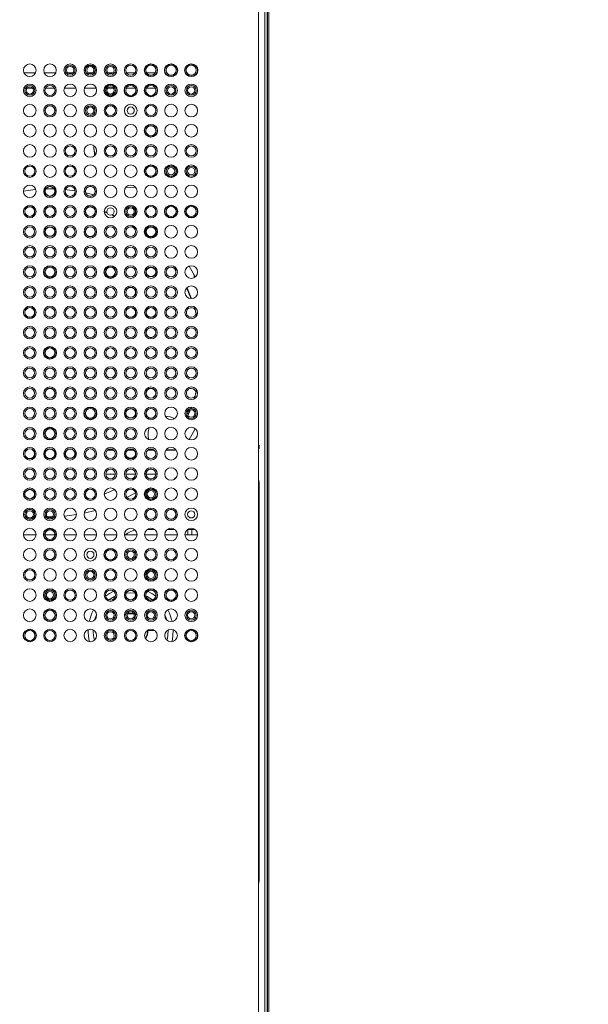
# Paper-space layout '_Front' of a CAD drawing. Header units: millimetres. Extents: x -1506 to 1507, y 5 to 2555.
# Tile 45 of 55: x 1014 to 1127, y 910 to 1105. Entities that reach past the tile are written whole.
import ezdxf

# ---------------------------------------------------------------- set-up
doc = ezdxf.new("R2010")
doc.units = ezdxf.units.MM

psp = doc.layouts.new('_Front')

# ---------------------------------------------------------------- linework, layer by layer
at = {"color": 144, "linetype": 'Continuous', "lineweight": 18}
for p, q in [((1061.43, 539.12), (1061.43, 1409.12)), ((1062.67, 1409.12), (1062.67, 539.12)), ((1063.43, 1409.12), (1063.43, 539.12)), ((1017.19, 1094.59), (1014.94, 1094.59)), ((1021.19, 1094.59), (1018.94, 1094.59)), ((1023.26, 1094.59), (1022.94, 1094.59)), ((1024.54, 1094.59), (1023.59, 1094.59)), ((1025.19, 1094.59), (1024.87, 1094.59)), ((1027.26, 1094.59), (1027.23, 1094.59)), ((1028.54, 1094.59), (1027.59, 1094.59)), ((1028.9, 1094.59), (1028.87, 1094.59)), ((1031.26, 1094.59), (1030.94, 1094.59)), ((1032.54, 1094.59), (1031.59, 1094.59)), ((1033.19, 1094.59), (1032.87, 1094.59)), ((1036.9, 1094.59), (1035.23, 1094.59)), ((1040.9, 1094.59), (1039.23, 1094.59)), ((1014.91, 1091.59), (1015.22, 1091.59)), ((1015.52, 1091.59), (1016.61, 1091.59)), ((1016.91, 1091.59), (1017.22, 1091.59)), ((1019.19, 1091.59), (1020.95, 1091.59)), ((1022.91, 1091.59), (1025.22, 1091.59)), ((1026.91, 1091.59), (1029.22, 1091.59)), ((1031.19, 1091.59), (1031.22, 1091.59)), ((1031.52, 1091.59), (1032.61, 1091.59)), ((1032.91, 1091.59), (1032.95, 1091.59)), ((1035.19, 1091.59), (1036.95, 1091.59)), ((1039.19, 1091.59), (1040.95, 1091.59)), ((1028.74, 1070.43), (1027.15, 1070.83)), ((1035.33, 1067.8), (1035.1, 1067.92)), ((1037.24, 1066.7), (1037.02, 1066.84)), ((1045.08, 1059.84), (1044.95, 1060)), ((1049.02, 1046.99), (1049.14, 1046.5)), ((1049.14, 1031.75), (1049.02, 1031.26)), ((1044.95, 1018.25), (1045.08, 1018.41)), ((1033.03, 1015.12), (1031.1, 1015.12)), ((1037.03, 1015.12), (1035.1, 1015.12)), ((1041.31, 1015.12), (1038.82, 1015.12)), ((1039.35, 1016.15), (1039.19, 1016.01)), ((1037.1, 1014.43), (1036.31, 1013.91)), ((1040.78, 1014.11), (1040.94, 1014.24)), ((1061.53, 1013.47), (1061.43, 1014.08)), ((1061.53, 934.76), (1061.53, 1013.47)), ((1014.82, 1007.07), (1015.36, 1006.99)), ((1016.71, 1006.82), (1017.26, 1006.77)), ((1018.91, 1006.67), (1019.22, 1006.66)), ((1020.91, 1006.66), (1021.22, 1006.67)), ((1026.84, 1007.36), (1029.04, 1007.91)), ((1014.82, 1003.07), (1017.31, 1003.07)), ((1019.1, 1003.07), (1021.03, 1003.07)), ((1022.82, 1003.07), (1025.31, 1003.07)), ((1026.82, 1003.07), (1029.31, 1003.07)), ((1030.82, 1003.07), (1033.31, 1003.07)), ((1034.82, 1003.07), (1037.31, 1003.07)), ((1038.82, 1003.07), (1041.31, 1003.07)), ((1039.3, 1004.11), (1040.84, 1004.11)), ((1042.82, 1003.07), (1045.31, 1003.07)), ((1043.3, 1004.11), (1044.84, 1004.11)), ((1046.82, 1003.07), (1049.31, 1003.07)), ((1048.84, 1004.11), (1047.3, 1004.11)), ((1047.4, 1004.11), (1047.4, 1003.07)), ((1048.18, 1004.11), (1048.18, 1003.07)), ((1028.92, 986.22), (1029.31, 987.25)), ((1042.83, 987.25), (1043.21, 986.22)), ((1040.84, 984.11), (1039.47, 984.11)), ((1043.52, 984.11), (1043.3, 984.11)), ((1044.51, 984.12), (1044.51, 984.29)), ((1061.53, 934.76), (1061.43, 934.76))]:
    psp.add_line(p, q, dxfattribs=at)
at = {"color": 7, "linetype": 'Continuous', "lineweight": 25}
for p, q in [((1063.17, 539.12), (1063.17, 1409.12)), ((1027.44, 1068.21), (1027.93, 1068.08)), ((1028.68, 1067.86), (1029.16, 1067.71)), ((1030.82, 1067.13), (1031.35, 1066.92)), ((1032.41, 1066.47), (1032.93, 1066.23)), ((1036.31, 1064.35), (1037.1, 1063.82)), ((1043.04, 1058.41), (1043.18, 1058.25)), ((1044.76, 1056.16), (1045.29, 1055.37)), ((1048.65, 1048.23), (1048.8, 1047.75)), ((1048.8, 1030.51), (1048.65, 1030.03)), ((1047.29, 1026.51), (1047.12, 1026.16)), ((1032.66, 1019.88), (1031.47, 1019.88)), ((1036.66, 1019.88), (1035.47, 1019.88)), ((1040.66, 1019.88), (1039.47, 1019.88)), ((1045.06, 1019.88), (1043.07, 1019.88)), ((1061.53, 1013.47), (1061.43, 1013.47)), ((1034.83, 987.29), (1035.14, 987.39)), ((1037, 987.39), (1037.3, 987.29)), ((1032.67, 984.12), (1032.67, 984.22)), ((1032.67, 983.88), (1032.67, 984.12)), ((1033.11, 982.44), (1032.95, 982.75))]:
    psp.add_line(p, q, dxfattribs=at)
at = {"color": 144, "linetype": 'Continuous', "lineweight": 18, "flags": 128}
for points in [[(1017.26, 1071.49), (1016.67, 1071.43), (1014.82, 1071.18)], [(1020.91, 1071.6), (1020.07, 1071.61), (1019.22, 1071.6)], [(1025.06, 1071.22), (1023.46, 1071.43), (1023.13, 1071.47)], [(1035.14, 1071.96), (1036.07, 1071.91), (1036.99, 1071.96)], [(1048.86, 1054.17), (1048.2, 1055.37), (1047.64, 1056.3)], [(1044.76, 1026.09), (1043.91, 1026.45), (1042.95, 1026.57)], [(1047.64, 1021.96), (1048.2, 1022.89), (1048.86, 1024.09)], [(1061.56, 1020.8), (1061.54, 1020.8), (1061.53, 1020.81)], [(1044.7, 1014.06), (1044.9, 1014.29), (1045.14, 1014.49)], [(1032.93, 1012.03), (1032.23, 1011.7), (1030.82, 1011.12)], [(1035.33, 1010.46), (1036.31, 1011), (1037.02, 1011.42)], [(1045.14, 1011.76), (1044.9, 1011.96), (1044.7, 1012.2)], [(1047.43, 1012.2), (1047.23, 1011.96), (1047, 1011.76)], [(1019.53, 1006.65), (1020.07, 1006.64), (1020.6, 1006.65)], [(1022.87, 1006.77), (1023.46, 1006.82), (1025.31, 1007.07)], [(1032.72, 991.88), (1031.84, 991.44), (1031.09, 990.94)], [(1035.18, 991.52), (1036.07, 991.57), (1036.95, 991.52)], [(1041.04, 990.94), (1040.29, 991.44), (1039.41, 991.88)], [(1031.74, 990.19), (1032.83, 990.83), (1033.04, 990.93)], [(1039.09, 990.93), (1039.3, 990.83), (1040.39, 990.19)], [(1028.68, 988.21), (1028.35, 987.56), (1027.81, 985.91)], [(1044.32, 985.91), (1043.78, 987.56), (1043.46, 988.21)], [(1043.52, 984.12), (1043.33, 982.46), (1043.26, 982.18)], [(1044.22, 981.89), (1044.33, 982.36), (1044.51, 984.12)]]:
    psp.add_lwpolyline(points, dxfattribs=at)
at = {"color": 7, "linetype": 'Continuous', "lineweight": 25, "flags": 128}
for points in [[(1047.17, 1051.99), (1047.68, 1050.84), (1048.07, 1049.88)], [(1048.07, 1028.37), (1048.04, 1028.3), (1047.97, 1028.12)], [(1035.43, 987.46), (1036.35, 987.51), (1036.7, 987.46)]]:
    psp.add_lwpolyline(points, dxfattribs=at)
at = {"color": 144, "linetype": 'Continuous', "lineweight": 18}
for centre, radius in [((1016.07, 1095.13), 1.25), ((1020.07, 1095.13), 1.25), ((1024.07, 1095.13), 1.25), ((1024.07, 1095.13), 0.966), ((1024.07, 1095.13), 0.716), ((1028.07, 1095.13), 1.25), ((1028.07, 1095.13), 0.996), ((1028.07, 1095.13), 0.966), ((1028.07, 1095.13), 0.716), ((1032.07, 1095.13), 1.25), ((1032.07, 1095.13), 0.966), ((1032.07, 1095.13), 0.716), ((1036.07, 1095.13), 1.25), ((1036.07, 1095.13), 0.996), ((1040.07, 1095.13), 0.996), ((1044.07, 1095.13), 0.996), ((1048.07, 1095.13), 0.996), ((1016.07, 1091.13), 1.25), ((1016.07, 1091.13), 0.966), ((1016.07, 1091.13), 0.716), ((1020.07, 1091.13), 1.25), ((1020.07, 1091.13), 0.996), ((1024.07, 1091.13), 1.25), ((1028.07, 1091.13), 1.25), ((1032.07, 1091.13), 0.996), ((1032.07, 1091.13), 0.966), ((1032.07, 1091.13), 0.716), ((1036.07, 1091.13), 0.996), ((1040.07, 1091.13), 0.996), ((1044.07, 1091.13), 1.25), ((1044.07, 1091.13), 0.966), ((1044.07, 1091.13), 0.716), ((1048.07, 1091.13), 1.25), ((1048.07, 1091.13), 0.966), ((1048.07, 1091.13), 0.716), ((1016.07, 1087.13), 1.25), ((1020.07, 1087.13), 1.25), ((1020.07, 1087.13), 0.996), ((1020.07, 1087.13), 0.966), ((1024.07, 1087.13), 1.25), ((1028.07, 1087.13), 1.25), ((1028.07, 1087.13), 0.966), ((1028.07, 1087.13), 0.716), ((1032.07, 1087.13), 1.25), ((1032.07, 1087.13), 0.996), ((1032.07, 1087.13), 0.966), ((1036.07, 1087.13), 1.25), ((1036.07, 1087.13), 0.716), ((1040.07, 1087.13), 1.25), ((1040.07, 1087.13), 0.996), ((1044.07, 1087.13), 1.25), ((1048.07, 1087.13), 1.25), ((1016.07, 1083.13), 1.25), ((1020.07, 1083.13), 1.25), ((1024.07, 1083.13), 1.25), ((1028.07, 1083.13), 1.25), ((1032.07, 1083.13), 1.25), ((1036.07, 1083.13), 1.25), ((1040.07, 1083.13), 0.996), ((1044.07, 1083.13), 1.25), ((1048.07, 1083.13), 1.25), ((1016.07, 1079.13), 1.25), ((1020.07, 1079.13), 1.25), ((1024.07, 1079.13), 1.25), ((1024.07, 1079.13), 0.996), ((1028.07, 1079.13), 1.25), ((1032.07, 1079.13), 1.25), ((1032.07, 1079.13), 0.996), ((1036.07, 1079.13), 1.25), ((1036.07, 1079.13), 0.996), ((1040.07, 1079.13), 1.25), ((1040.07, 1079.13), 0.996), ((1040.07, 1079.13), 0.966), ((1044.07, 1079.13), 1.25), ((1048.07, 1079.13), 1.25), ((1048.07, 1079.13), 0.996), ((1016.07, 1075.13), 1.25), ((1016.07, 1075.13), 0.996), ((1020.07, 1075.13), 1.25), ((1024.07, 1075.13), 1.25), ((1024.07, 1075.13), 0.996), ((1028.07, 1075.13), 1.25), ((1032.07, 1075.13), 1.25), ((1036.07, 1075.13), 1.25), ((1040.07, 1075.13), 0.996), ((1044.07, 1075.13), 0.996), ((1044.07, 1075.13), 0.716), ((1048.07, 1075.13), 1.25), ((1048.07, 1075.13), 0.996), ((1048.07, 1075.13), 0.716), ((1016.07, 1071.13), 1.25), ((1020.07, 1071.13), 1.25), ((1020.07, 1071.13), 0.966), ((1024.07, 1071.13), 1.25), ((1024.07, 1071.13), 0.996), ((1028.07, 1071.13), 1.25), ((1028.07, 1071.13), 0.996), ((1028.07, 1071.13), 0.966), ((1032.07, 1071.13), 1.25), ((1036.07, 1071.13), 1.25), ((1040.07, 1071.13), 1.25), ((1044.07, 1071.13), 1.25), ((1048.07, 1071.13), 1.25), ((1016.07, 1067.13), 1.25), ((1016.07, 1067.13), 0.996), ((1016.07, 1067.13), 0.961), ((1016.07, 1067.13), 0.966), ((1020.07, 1067.13), 1.25), ((1020.07, 1067.13), 0.996), ((1020.07, 1067.13), 0.961), ((1020.07, 1067.13), 0.966), ((1024.07, 1067.13), 1.25), ((1024.07, 1067.13), 0.961), ((1028.07, 1067.13), 1.25), ((1028.07, 1067.13), 0.996), ((1028.07, 1067.13), 0.966), ((1032.07, 1067.13), 1.25), ((1032.07, 1067.13), 0.742), ((1036.07, 1067.13), 1.25), ((1036.07, 1067.13), 0.996), ((1036.07, 1067.13), 0.966), ((1036.07, 1067.13), 0.716), ((1040.07, 1067.13), 1.25), ((1040.07, 1067.13), 0.996), ((1044.07, 1067.13), 0.996), ((1048.07, 1067.13), 0.996), ((1016.07, 1063.13), 1.25), ((1016.07, 1063.13), 0.961), ((1020.07, 1063.13), 1.25), ((1020.07, 1063.13), 0.966), ((1024.07, 1063.13), 1.25), ((1024.07, 1063.13), 0.961), ((1028.07, 1063.13), 1.25), ((1028.07, 1063.13), 0.996), ((1028.07, 1063.13), 0.961), ((1032.07, 1063.13), 1.25), ((1032.07, 1063.13), 0.961), ((1036.07, 1063.13), 1.25), ((1036.07, 1063.13), 0.961), ((1040.07, 1063.13), 0.966), ((1044.07, 1063.13), 1.25), ((1048.07, 1063.13), 1.25), ((1016.07, 1059.13), 1.25), ((1016.07, 1059.13), 0.961), ((1020.07, 1059.13), 1.25), ((1020.07, 1059.13), 0.961), ((1024.07, 1059.13), 1.25), ((1024.07, 1059.13), 0.961), ((1028.07, 1059.13), 1.25), ((1028.07, 1059.13), 0.961), ((1032.07, 1059.13), 1.25), ((1032.07, 1059.13), 0.961), ((1036.07, 1059.13), 1.25), ((1036.07, 1059.13), 0.961), ((1040.07, 1059.13), 1.25), ((1040.07, 1059.13), 0.961), ((1044.07, 1059.13), 1.25), ((1048.07, 1059.13), 1.25), ((1016.07, 1055.13), 1.25), ((1016.07, 1055.13), 0.961), ((1020.07, 1055.13), 0.996), ((1020.07, 1055.13), 0.961), ((1024.07, 1055.13), 1.25), ((1024.07, 1055.13), 0.961), ((1028.07, 1055.13), 1.25), ((1028.07, 1055.13), 0.961), ((1032.07, 1055.13), 0.996), ((1032.07, 1055.13), 0.961), ((1032.07, 1055.13), 0.966), ((1036.07, 1055.13), 1.25), ((1036.07, 1055.13), 0.961), ((1040.07, 1055.13), 1.25), ((1040.07, 1055.13), 0.966), ((1044.07, 1055.13), 1.25), ((1044.07, 1055.13), 0.961), ((1048.07, 1055.13), 1.25), ((1016.07, 1051.13), 1.25), ((1016.07, 1051.13), 0.961), ((1020.07, 1051.13), 1.25), ((1020.07, 1051.13), 0.961), ((1024.07, 1051.13), 1.25), ((1024.07, 1051.13), 0.961), ((1028.07, 1051.13), 1.25), ((1028.07, 1051.13), 0.961), ((1032.07, 1051.13), 1.25), ((1032.07, 1051.13), 0.961), ((1036.07, 1051.13), 1.25), ((1036.07, 1051.13), 0.996), ((1036.07, 1051.13), 0.961), ((1040.07, 1051.13), 1.25), ((1040.07, 1051.13), 0.961), ((1044.07, 1051.13), 1.25), ((1044.07, 1051.13), 0.961), ((1048.07, 1051.13), 1.25), ((1016.07, 1047.13), 1.25), ((1016.07, 1047.13), 0.996), ((1016.07, 1047.13), 0.966), ((1016.07, 1047.13), 0.961), ((1020.07, 1047.13), 1.25), ((1020.07, 1047.13), 0.961), ((1020.07, 1047.13), 0.966), ((1024.07, 1047.13), 1.25), ((1024.07, 1047.13), 0.961), ((1028.07, 1047.13), 1.25), ((1028.07, 1047.13), 0.961), ((1032.07, 1047.13), 1.25), ((1032.07, 1047.13), 0.961), ((1036.07, 1047.13), 1.25), ((1036.07, 1047.13), 0.996), ((1036.07, 1047.13), 0.961), ((1040.07, 1047.13), 1.25), ((1040.07, 1047.13), 0.996), ((1040.07, 1047.13), 0.966), ((1040.07, 1047.13), 0.961), ((1044.07, 1047.13), 1.25), ((1044.07, 1047.13), 0.961), ((1048.07, 1047.13), 1.25), ((1016.07, 1043.13), 1.25), ((1016.07, 1043.13), 0.961), ((1020.07, 1043.13), 1.25), ((1020.07, 1043.13), 0.961), ((1024.07, 1043.13), 1.25), ((1024.07, 1043.13), 0.961), ((1028.07, 1043.13), 1.25), ((1028.07, 1043.13), 0.961), ((1032.07, 1043.13), 1.25), ((1032.07, 1043.13), 0.961), ((1036.07, 1043.13), 1.25), ((1036.07, 1043.13), 0.961), ((1040.07, 1043.13), 1.25), ((1040.07, 1043.13), 0.996), ((1040.07, 1043.13), 0.961), ((1040.07, 1043.13), 0.966), ((1044.07, 1043.13), 1.25), ((1044.07, 1043.13), 0.961), ((1048.07, 1043.13), 1.25), ((1048.07, 1043.13), 0.961), ((1016.07, 1039.13), 1.25), ((1016.07, 1039.13), 0.961), ((1020.07, 1039.13), 0.996), ((1020.07, 1039.13), 0.966), ((1020.07, 1039.13), 0.961), ((1024.07, 1039.13), 1.25), ((1024.07, 1039.13), 0.961), ((1028.07, 1039.13), 1.25), ((1028.07, 1039.13), 0.961), ((1032.07, 1039.13), 1.25), ((1032.07, 1039.13), 0.961), ((1036.07, 1039.13), 1.25), ((1036.07, 1039.13), 0.961), ((1040.07, 1039.13), 1.25), ((1040.07, 1039.13), 0.961), ((1044.07, 1039.13), 1.25), ((1044.07, 1039.13), 0.961), ((1048.07, 1039.13), 1.25), ((1048.07, 1039.13), 0.961), ((1016.07, 1035.13), 1.25), ((1016.07, 1035.13), 0.961), ((1020.07, 1035.13), 1.25), ((1020.07, 1035.13), 0.961), ((1024.07, 1035.13), 1.25), ((1024.07, 1035.13), 0.961), ((1028.07, 1035.13), 1.25), ((1028.07, 1035.13), 0.961), ((1032.07, 1035.13), 1.25), ((1032.07, 1035.13), 0.961), ((1032.07, 1035.13), 0.966), ((1036.07, 1035.13), 1.25), ((1036.07, 1035.13), 0.961), ((1040.07, 1035.13), 1.25), ((1040.07, 1035.13), 0.961), ((1044.07, 1035.13), 1.25), ((1044.07, 1035.13), 0.961), ((1048.07, 1035.13), 1.25), ((1048.07, 1035.13), 0.961), ((1016.07, 1031.13), 1.25), ((1016.07, 1031.13), 0.961), ((1020.07, 1031.13), 1.25), ((1020.07, 1031.13), 0.996), ((1020.07, 1031.13), 0.961), ((1024.07, 1031.13), 1.25), ((1024.07, 1031.13), 0.961), ((1028.07, 1031.13), 1.25), ((1028.07, 1031.13), 0.961), ((1032.07, 1031.13), 1.25), ((1032.07, 1031.13), 0.961), ((1036.07, 1031.13), 1.25), ((1036.07, 1031.13), 0.961), ((1040.07, 1031.13), 1.25), ((1040.07, 1031.13), 0.996), ((1040.07, 1031.13), 0.961), ((1044.07, 1031.13), 1.25), ((1044.07, 1031.13), 0.961), ((1048.07, 1031.13), 1.25), ((1016.07, 1027.13), 1.25), ((1020.07, 1027.13), 1.25), ((1024.07, 1027.13), 1.25), ((1028.07, 1027.13), 0.996), ((1032.07, 1027.13), 1.25), ((1036.07, 1027.13), 1.25), ((1040.07, 1027.13), 1.25), ((1040.07, 1027.13), 0.996), ((1044.07, 1027.13), 1.25), ((1048.07, 1027.13), 1.25), ((1048.07, 1027.13), 0.992), ((1016.07, 1027.13), 0.961), ((1020.07, 1027.13), 0.961), ((1024.07, 1027.13), 0.961), ((1028.07, 1027.13), 0.961), ((1028.07, 1027.13), 0.966), ((1032.07, 1027.13), 0.961), ((1036.07, 1027.13), 0.966), ((1040.07, 1027.13), 0.961), ((1040.07, 1027.13), 0.966), ((1048.07, 1027.13), 0.742), ((1016.07, 1023.13), 1.25), ((1024.07, 1023.13), 1.25), ((1028.07, 1023.13), 1.25), ((1032.07, 1023.13), 1.25), ((1036.07, 1023.13), 1.25), ((1040.07, 1023.13), 1.25), ((1044.07, 1023.13), 1.25), ((1048.07, 1023.13), 1.25), ((1016.07, 1023.13), 0.961), ((1020.07, 1023.13), 0.996), ((1020.07, 1023.13), 0.961), ((1024.07, 1023.13), 0.961), ((1028.07, 1023.13), 0.961), ((1032.07, 1023.13), 0.961), ((1036.07, 1023.13), 0.961), ((1016.07, 1019.13), 1.25), ((1020.07, 1019.13), 1.25), ((1024.07, 1019.13), 1.25), ((1028.07, 1019.13), 1.25), ((1032.07, 1019.13), 1.25), ((1036.07, 1019.13), 1.25), ((1040.07, 1019.13), 1.25), ((1044.07, 1019.13), 1.25), ((1048.07, 1019.13), 1.25), ((1016.07, 1019.13), 0.996), ((1016.07, 1019.13), 0.966), ((1016.07, 1019.13), 0.961), ((1020.07, 1019.13), 0.966), ((1020.07, 1019.13), 0.961), ((1024.07, 1019.13), 0.966), ((1028.07, 1019.13), 0.961), ((1032.07, 1019.13), 0.961), ((1036.07, 1019.13), 0.996), ((1036.07, 1019.13), 0.966), ((1040.07, 1019.13), 0.961), ((1040.07, 1019.13), 0.966), ((1016.07, 1015.13), 1.25), ((1016.07, 1015.13), 0.961), ((1020.07, 1015.13), 1.25), ((1020.07, 1015.13), 0.961), ((1024.07, 1015.13), 1.25), ((1024.07, 1015.13), 0.961), ((1024.07, 1015.13), 0.966), ((1028.07, 1015.13), 1.25), ((1028.07, 1015.13), 0.961), ((1032.07, 1015.13), 1.25), ((1032.07, 1015.13), 0.961), ((1036.07, 1015.13), 1.25), ((1036.07, 1015.13), 0.961), ((1040.07, 1015.13), 1.25), ((1040.07, 1015.13), 0.996), ((1040.07, 1015.13), 0.966), ((1044.07, 1015.13), 1.25), ((1048.07, 1015.13), 1.25), ((1016.07, 1011.13), 1.25), ((1016.07, 1011.13), 0.966), ((1020.07, 1011.13), 1.25), ((1020.07, 1011.13), 0.961), ((1024.07, 1011.13), 1.25), ((1024.07, 1011.13), 0.961), ((1028.07, 1011.13), 1.25), ((1028.07, 1011.13), 0.996), ((1032.07, 1011.13), 1.25), ((1036.07, 1011.13), 1.25), ((1036.07, 1011.13), 0.996), ((1040.07, 1011.13), 0.996), ((1040.07, 1011.13), 0.966), ((1040.07, 1011.13), 0.716), ((1044.07, 1011.13), 1.25), ((1048.07, 1011.13), 1.25), ((1016.07, 1007.13), 1.25), ((1016.07, 1007.13), 0.996), ((1016.07, 1007.13), 0.966), ((1016.07, 1007.13), 0.716), ((1020.07, 1007.13), 1.25), ((1020.07, 1007.13), 0.966), ((1020.07, 1007.13), 0.716), ((1024.07, 1007.13), 1.25), ((1028.07, 1007.13), 1.25), ((1032.07, 1007.13), 1.25), ((1036.07, 1007.13), 1.25), ((1040.07, 1007.13), 1.25), ((1040.07, 1007.13), 0.996), ((1040.07, 1007.13), 0.966), ((1044.07, 1007.13), 1.25), ((1044.07, 1007.13), 0.996), ((1044.07, 1007.13), 0.966), ((1048.07, 1007.13), 1.25), ((1048.07, 1007.13), 0.716), ((1016.07, 1003.13), 1.25), ((1020.07, 1003.13), 0.996), ((1020.07, 1003.13), 0.966), ((1024.07, 1003.13), 1.25), ((1028.07, 1003.13), 1.25), ((1032.07, 1003.13), 1.25), ((1036.07, 1003.13), 1.25), ((1040.07, 1003.13), 1.25), ((1044.07, 1003.13), 1.25), ((1048.07, 1003.13), 1.25), ((1016.07, 999.13), 1.25), ((1020.07, 999.13), 1.25), ((1020.07, 999.13), 0.996), ((1020.07, 999.13), 0.966), ((1024.07, 999.13), 1.25), ((1028.07, 999.13), 1.25), ((1028.07, 999.13), 0.716), ((1032.07, 999.13), 0.996), ((1036.07, 999.13), 1.25), ((1036.07, 999.13), 0.996), ((1036.07, 999.13), 0.716), ((1040.07, 999.13), 1.25), ((1040.07, 999.13), 0.996), ((1044.07, 999.13), 1.25), ((1044.07, 999.13), 0.996), ((1048.07, 999.13), 1.25), ((1016.07, 995.13), 1.25), ((1016.07, 995.13), 0.996), ((1020.07, 995.13), 1.25), ((1024.07, 995.13), 1.25), ((1028.07, 995.13), 1.25), ((1028.07, 995.13), 0.966), ((1028.07, 995.13), 0.716), ((1032.07, 995.13), 1.25), ((1032.07, 995.13), 0.996), ((1036.07, 995.13), 1.25), ((1040.07, 995.13), 0.996), ((1040.07, 995.13), 0.966), ((1040.07, 995.13), 0.716), ((1044.07, 995.13), 1.25), ((1048.07, 995.13), 1.25), ((1016.07, 991.13), 1.25), ((1020.07, 991.13), 0.996), ((1020.07, 991.13), 0.966), ((1020.07, 991.13), 0.716), ((1024.07, 991.13), 1.25), ((1024.07, 991.13), 0.996), ((1028.07, 991.13), 1.25), ((1032.07, 991.13), 1.25), ((1032.07, 991.13), 0.996), ((1036.07, 991.13), 1.25), ((1036.07, 991.13), 0.966), ((1040.07, 991.13), 0.996), ((1044.07, 991.13), 0.996), ((1048.07, 991.13), 1.25), ((1016.07, 987.13), 1.25), ((1020.07, 987.13), 0.996), ((1024.07, 987.13), 1.25), ((1028.07, 987.13), 1.25), ((1032.07, 987.13), 1.25), ((1032.07, 987.13), 0.966), ((1032.07, 987.13), 0.716), ((1036.07, 987.13), 1.25), ((1036.07, 987.13), 0.966), ((1036.07, 987.13), 0.716), ((1040.07, 987.13), 1.25), ((1040.07, 987.13), 0.966), ((1040.07, 987.13), 0.716), ((1044.07, 987.13), 1.25), ((1048.07, 987.13), 1.25), ((1048.07, 987.13), 0.966), ((1048.07, 987.13), 0.716), ((1016.07, 983.13), 0.996), ((1020.07, 983.13), 1.25), ((1020.07, 983.13), 0.996), ((1024.07, 983.13), 1.25), ((1028.07, 983.13), 1.25), ((1032.07, 983.13), 1.25), ((1032.07, 983.13), 0.966), ((1032.07, 983.13), 0.716), ((1036.07, 983.13), 1.25), ((1036.07, 983.13), 0.996), ((1040.07, 983.13), 1.25), ((1044.07, 983.13), 1.25), ((1048.07, 983.13), 0.996)]:
    psp.add_circle(centre, radius, dxfattribs=at)
at = {"color": 7, "linetype": 'Continuous', "lineweight": 25}
for centre, radius in [((1040.07, 1095.13), 1.25), ((1044.07, 1095.13), 1.25), ((1048.07, 1095.13), 1.25), ((1032.07, 1091.13), 1.25), ((1036.07, 1091.13), 1.25), ((1040.07, 1091.13), 1.25), ((1040.07, 1083.13), 1.25), ((1040.07, 1075.13), 1.25), ((1044.07, 1075.13), 1.25), ((1020.07, 1071.13), 0.996), ((1044.07, 1067.13), 1.25), ((1048.07, 1067.13), 1.25), ((1020.07, 1063.13), 0.961), ((1040.07, 1063.13), 1.25), ((1040.07, 1063.13), 0.996), ((1020.07, 1055.13), 1.25), ((1032.07, 1055.13), 1.25), ((1040.07, 1055.13), 0.961), ((1020.07, 1039.13), 1.25), ((1028.07, 1027.13), 1.25), ((1036.07, 1027.13), 0.961), ((1020.07, 1023.13), 1.25), ((1020.07, 1019.13), 0.996), ((1024.07, 1019.13), 0.961), ((1036.07, 1019.13), 0.961), ((1016.07, 1011.13), 0.961), ((1040.07, 1011.13), 1.25), ((1020.07, 1003.13), 1.25), ((1032.07, 999.13), 1.25), ((1040.07, 995.13), 1.25), ((1020.07, 991.13), 1.25), ((1036.07, 991.13), 0.996), ((1040.07, 991.13), 1.25), ((1044.07, 991.13), 1.25), ((1020.07, 987.13), 1.25), ((1016.07, 983.13), 1.25), ((1048.07, 983.13), 1.25)]:
    psp.add_circle(centre, radius, dxfattribs=at)
at = {"color": 144, "linetype": 'Continuous', "lineweight": 18}
for centre, radius, start, end in [((1028.07, 1067.13), 0.961, 98.1732, 49.936), ((1052.05, 1055.52), 3.6, 191.5034, 203.5092), ((1048.07, 1047.13), 0.961, 40.064, 351.8268), ((1048.07, 1031.13), 0.961, 8.1732, 319.936), ((1043, 1023.07), 3.5, 158.8688, 198.7844), ((1028.07, 1011.13), 0.961, 310.064, 261.8268), ((1038.06, 999.11), 5, 102.6194, 127.6283), ((1036.07, 984.12), 8.45, 178.8369, 195.2879), ((1036.07, 984.12), 7.45, 179.0294, 195.0953)]:
    psp.add_arc(centre, radius, start, end, dxfattribs=at)
at = {"color": 7, "linetype": 'Continuous', "lineweight": 25}
for centre, radius, start, end in [((1020.07, 1039.13), 30, 335.7023, 337.9005), ((1036.07, 984.12), 3.4, 330.4865, 1.6807)]:
    psp.add_arc(centre, radius, start, end, dxfattribs=at)
psp.add_open_spline([(932.75, 707.01), (932.78, 704.85), (932.82, 700.84), (933.17, 695.04), (933.6, 690.08), (934.04, 686), (934.45, 682.83), (934.76, 680.6), (934.98, 679.1), (935.16, 677.87), (935.39, 676.43), (935.7, 674.53), (936.12, 672.13), (936.72, 668.89), (937.55, 664.69), (938.7, 659.39), (940.17, 653.19), (941.97, 646.23), (944.06, 638.8), (946.36, 631.22), (949.58, 621.29), (953.91, 609.02), (959.52, 594.52), (965.47, 580.28), (970.72, 568.51), (975.08, 559.15), (978.4, 552.24), (981.55, 545.83), (984.39, 540.18), (986.81, 535.45), (988.7, 531.81), (990.1, 529.16), (991.06, 527.34), (991.92, 525.72), (992.94, 523.8), (994.39, 521.12), (996.27, 517.65), (998.57, 513.47), (1001.14, 508.86), (1003.87, 504.03), (1006.64, 499.21), (1011.24, 491.31), (1017.74, 480.44), (1026.29, 466.69), (1034.61, 453.79), (1042.74, 441.62), (1049.04, 432.47), (1053.82, 425.68), (1056.85, 421.43), (1059.6, 417.61), (1061.83, 414.54), (1063.58, 412.16), (1064.88, 410.38), (1066.02, 408.85), (1067.25, 407.19), (1068.87, 405.03), (1071.04, 402.14), (1073.77, 398.54), (1076.93, 394.43), (1081.46, 388.6), (1087.07, 381.52), (1093.6, 373.5), (1099.71, 366.17), (1105.38, 359.52), (1110.55, 353.59), (1115.15, 348.41), (1118.71, 344.47), (1121.34, 341.59), (1123.19, 339.59), (1124.89, 337.76), (1126.76, 335.76), (1129.09, 333.3), (1132, 330.25), (1135.28, 326.86), (1138.73, 323.36), (1143.95, 318.13), (1151.2, 311.08), (1158.72, 304.08), (1164.68, 298.73), (1168.59, 295.3), (1172.01, 292.36), (1174.52, 290.25), (1176.22, 288.83), (1177.59, 287.7), (1179.22, 286.36), (1181.37, 284.62), (1184.04, 282.48), (1187.23, 279.99), (1190.92, 277.16), (1195.06, 274.08), (1201.31, 269.57), (1209.28, 264.13), (1218.71, 258.23), (1227.42, 253.25), (1235.41, 249.11), (1242.3, 245.89), (1248.1, 243.43), (1252.83, 241.6), (1256.37, 240.35), (1259.06, 239.46), (1261.39, 238.72), (1264.4, 237.84), (1268.21, 236.81), (1272.74, 235.76), (1278.4, 234.68), (1284.74, 233.83), (1291.39, 233.38), (1297.42, 233.36), (1303.34, 233.71), (1309.01, 234.42), (1314.31, 235.47), (1318.38, 236.53), (1321.49, 237.49), (1324.23, 238.44), (1327.41, 239.67), (1331, 241.27), (1334.91, 243.27), (1338.89, 245.58), (1342.84, 248.19), (1346.49, 250.89), (1350.25, 253.95), (1353.93, 257.27), (1357.34, 260.69), (1359.95, 263.52), (1362.07, 265.94), (1363.98, 268.25), (1365.92, 270.69), (1368.51, 274.12), (1371.74, 278.72), (1375.57, 284.72), (1379.43, 291.39), (1383.31, 298.78), (1387.19, 306.92), (1391.08, 315.92), (1394.95, 325.87), (1398.78, 336.81), (1402.5, 348.65), (1407.09, 364.89), (1412.03, 385.39), (1416.96, 410.03), (1421.08, 434.8), (1424.52, 459.43), (1427.35, 483.68), (1429.68, 507.33), (1431.52, 529.59), (1432.96, 550.34), (1434.09, 569.5), (1435, 587.62), (1435.72, 604.82), (1436.3, 621.61), (1436.86, 641.67), (1437.34, 665.59), (1437.64, 693.59), (1437.71, 722.75), (1437.54, 753.08), (1437.11, 784.57), (1436.43, 817.22), (1435.51, 850.43), (1434.36, 884.16), (1432.99, 918.35), (1431.38, 953.53), (1429.54, 989.69), (1427.46, 1026.79), (1425.15, 1064.81), (1422.29, 1108.69), (1418.79, 1158.39), (1414.59, 1213.81), (1410.06, 1269.86), (1405.21, 1326.78), (1400.06, 1384.41), (1394.64, 1442.59), (1389.02, 1500.77), (1383.25, 1558.75), (1377.36, 1616.34), (1371.4, 1673.34), (1366.14, 1722.87), (1361.61, 1764.99), (1357.84, 1799.79), (1354.11, 1834.05), (1350.43, 1867.72), (1346.81, 1900.72), (1343.28, 1932.99), (1339.95, 1963.45), (1336.86, 1991.92), (1334.03, 2018.22), (1331.35, 2043.22), (1328.85, 2066.91), (1326.52, 2089.33), (1324.38, 2110.3), (1322.42, 2129.88), (1320.65, 2148.09), (1319.03, 2165.16), (1317.58, 2181.1), (1316.29, 2195.94), (1315.15, 2209.7), (1314.33, 2220.24), (1313.76, 2227.87), (1313.4, 2232.93), (1313.05, 2237.91), (1312.69, 2243.12), (1312.32, 2248.86), (1311.92, 2255.28), (1311.5, 2262.26), (1311.14, 2268.73), (1310.84, 2274.57), (1310.59, 2279.71), (1310.35, 2284.86), (1310.14, 2289.96), (1309.95, 2294.93), (1309.79, 2299.71), (1309.66, 2304.25), (1309.57, 2308.36), (1309.52, 2310.99), (1309.51, 2312.09), (1309.51, 2312.17)], degree=3, knots=[0, 0, 0, 0, 0.003024, 0.00562, 0.007797, 0.00956, 0.010911, 0.011851, 0.012382, 0.012808, 0.013411, 0.014218, 0.015229, 0.016446, 0.018287, 0.020463, 0.022979, 0.025839, 0.028859, 0.031851, 0.034817, 0.040553, 0.046188, 0.051717, 0.057131, 0.059918, 0.06267, 0.06524, 0.06746, 0.069326, 0.070832, 0.071774, 0.072483, 0.072987, 0.073703, 0.074769, 0.076186, 0.077847, 0.079773, 0.081723, 0.083664, 0.085598, 0.091301, 0.096917, 0.102555, 0.107375, 0.112266, 0.114206, 0.116101, 0.117757, 0.119157, 0.120094, 0.120867, 0.121477, 0.122099, 0.123052, 0.124317, 0.125908, 0.127815, 0.12978, 0.133708, 0.137357, 0.140727, 0.143821, 0.146635, 0.149098, 0.151191, 0.152296, 0.153264, 0.154094, 0.154969, 0.156186, 0.157713, 0.159475, 0.161236, 0.162984, 0.167397, 0.172099, 0.174054, 0.176047, 0.177717, 0.178938, 0.179597, 0.180119, 0.180873, 0.181876, 0.183125, 0.184585, 0.186273, 0.188181, 0.190208, 0.194674, 0.198733, 0.202406, 0.205712, 0.208668, 0.210827, 0.212702, 0.214303, 0.215004, 0.21586, 0.217024, 0.218491, 0.220255, 0.222194, 0.224907, 0.227374, 0.229606, 0.231611, 0.233946, 0.235927, 0.237568, 0.238575, 0.239511, 0.240756, 0.242339, 0.243853, 0.245585, 0.247374, 0.249021, 0.250525, 0.252633, 0.254371, 0.255731, 0.256777, 0.257839, 0.258958, 0.260135, 0.26245, 0.264982, 0.267745, 0.270675, 0.273859, 0.277318, 0.281072, 0.285145, 0.289559, 0.294161, 0.302916, 0.311736, 0.320542, 0.329258, 0.33781, 0.34613, 0.354157, 0.361207, 0.367921, 0.374264, 0.380204, 0.385946, 0.391852, 0.401223, 0.410996, 0.421174, 0.431759, 0.442751, 0.45415, 0.465953, 0.47754, 0.489484, 0.501779, 0.514418, 0.527391, 0.54069, 0.554301, 0.573436, 0.592854, 0.612499, 0.63232, 0.652672, 0.673094, 0.693524, 0.713897, 0.734146, 0.754201, 0.773989, 0.786409, 0.79867, 0.810753, 0.822637, 0.834302, 0.845725, 0.85687, 0.866668, 0.876019, 0.884926, 0.893394, 0.901429, 0.909039, 0.916049, 0.922672, 0.928917, 0.934796, 0.940318, 0.945498, 0.950357, 0.952391, 0.954372, 0.956304, 0.958307, 0.960656, 0.963352, 0.966384, 0.969751, 0.972187, 0.974786, 0.977562, 0.980537, 0.983738, 0.987203, 0.990981, 0.995126, 0.999666, 1, 1, 1, 1], dxfattribs=at)
at = {"color": 144, "linetype": 'Continuous', "lineweight": 18}
for points, knots in [([(1029.05, 1078.41), (1028.91, 1078.97), (1028.77, 1079.54), (1028.75, 1080.11), (1028.75, 1080.12)], [0, 0, 0, 0, 0.991251, 1, 1, 1, 1]), ([(1028.75, 1080.12), (1028.75, 1080.11), (1028.76, 1079.48), (1028.84, 1078.85), (1028.92, 1078.22)], [0, 0, 0, 0, 0.00938, 1, 1, 1, 1]), ([(1027.93, 1068.08), (1027.95, 1068.07), (1027.97, 1068.07), (1028.03, 1068.05), (1028.07, 1068.04), (1028.17, 1068.01), (1028.24, 1067.99), (1028.38, 1067.95), (1028.45, 1067.93), (1028.55, 1067.9), (1028.58, 1067.89), (1028.64, 1067.88), (1028.67, 1067.87), (1028.68, 1067.86)], [0, 0, 0, 0, 0.125, 0.125, 0.25, 0.25, 0.5, 0.5, 0.75, 0.75, 0.875, 0.875, 1, 1, 1, 1]), ([(1048.8, 1047.75), (1048.81, 1047.73), (1048.81, 1047.7), (1048.83, 1047.64), (1048.84, 1047.61), (1048.87, 1047.51), (1048.89, 1047.44), (1048.93, 1047.3), (1048.95, 1047.23), (1048.98, 1047.13), (1048.99, 1047.1), (1049, 1047.04), (1049.01, 1047.01), (1049.02, 1046.99)], [0, 0, 0, 0, 0.125, 0.125, 0.25, 0.25, 0.5, 0.5, 0.75, 0.75, 0.875, 0.875, 1, 1, 1, 1]), ([(1049.02, 1031.26), (1049.01, 1031.25), (1049, 1031.22), (1048.99, 1031.16), (1048.98, 1031.13), (1048.95, 1031.02), (1048.93, 1030.95), (1048.89, 1030.82), (1048.87, 1030.75), (1048.84, 1030.65), (1048.83, 1030.61), (1048.81, 1030.55), (1048.81, 1030.53), (1048.8, 1030.51)], [0, 0, 0, 0, 0.125, 0.125, 0.25, 0.25, 0.5, 0.5, 0.75, 0.75, 0.875, 0.875, 1, 1, 1, 1]), ([(1061.43, 1020.12), (1061.45, 1020.17), (1061.53, 1020.39), (1061.53, 1020.62), (1061.53, 1020.81)], [0, 0, 0, 0, 0.233066, 1, 1, 1, 1]), ([(1061.56, 1020.8), (1061.56, 1020.62), (1061.56, 1020.35), (1061.46, 1020.11), (1061.43, 1020.04)], [0, 0, 0, 0, 0.694361, 1, 1, 1, 1]), ([(1061.43, 934.07), (1061.45, 934.13), (1061.53, 934.34), (1061.53, 934.58), (1061.53, 934.76)], [0, 0, 0, 0, 0.233066, 1, 1, 1, 1])]:
    psp.add_open_spline(points, degree=3, knots=knots, dxfattribs=at)

doc.saveas('drawing.dxf')
